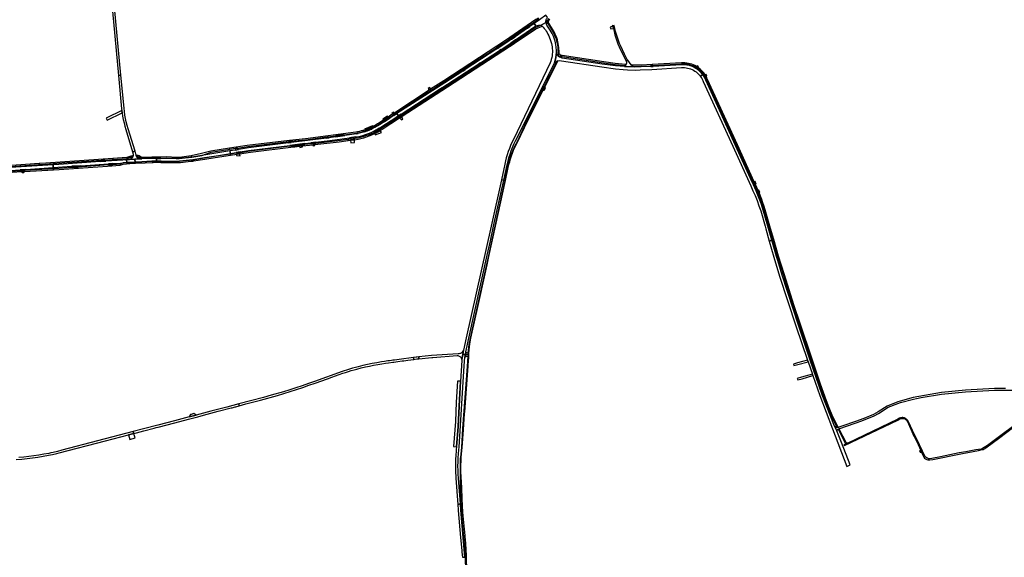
# Model space of a CAD drawing. Header units: metres. Extents: x 127325 to 135234, y 401140 to 409815.
# Tile 123 of 125: x 132266 to 134210, y 407345 to 408408. Entities that reach past the tile are written whole.
import ezdxf

# ---------------------------------------------------------------- set-up
doc = ezdxf.new("R2010")
doc.units = ezdxf.units.M
doc.layers.add('wegvakonderdelen', color=7, linetype='Continuous')

msp = doc.modelspace()

# ---------------------------------------------------------------- linework, layer by layer
at = {"layer": 'wegvakonderdelen'}
for points in [[(132447.6, 408498), (132435.5, 408630.6), (132435.4, 408630.9), (132435.4, 408631.2), (132435.4, 408631.5), (132435.3, 408631.7), (132435.3, 408632), (132434.6, 408640.2), (132429.6, 408640.4), (132430.5, 408630.6), (132461.4, 408298), (132466.1, 408298.5), (132453.6, 408432.7), (132447.6, 408498)], [(133206.7, 408352), (133209.9, 408354.1), (133226.5, 408364.9), (133236, 408371.5), (133243.5, 408376.6), (133268.3, 408393.8), (133271.7, 408396.2), (133286.7, 408406.6), (133291, 408409.6), (133289.8, 408411.3), (133285.5, 408408.3), (133225.3, 408366.7), (133103.4, 408287.3), (133077.6, 408270.5), (133074.7, 408268.5), (133008.6, 408225.4), (133009.8, 408223.7), (133104.2, 408285.4), (133140.3, 408308.9), (133143.3, 408310.8), (133206.7, 408352)], [(133308.6, 408412.4), (133305.3, 408417.1), (133292.3, 408407.9), (133289.6, 408406), (133282.1, 408400.8), (133285.4, 408396.1), (133290.5, 408397.5), (133296.1, 408397.1), (133305.1, 408402.7), (133305, 408404.2), (133305.1, 408405.7), (133305.4, 408407.2), (133305.9, 408408.7), (133306.6, 408410), (133307.5, 408411.3), (133308.6, 408412.4)], [(133310.9, 408406.6), (133306.9, 408401.5), (133307.4, 408401.5), (133307.8, 408401.4), (133308.2, 408401.3), (133308.6, 408401), (133308.9, 408400.7), (133316.3, 408388.7), (133318.5, 408385.2), (133320.5, 408381.5), (133322.2, 408377.8), (133323.8, 408373.9), (133325.2, 408370), (133326.3, 408366), (133327.3, 408361.9), (133328, 408357.8), (133328.5, 408353.7), (133328.7, 408348.7), (133329.4, 408341.2), (133330.4, 408337.4), (133330.2, 408336.2), (133332.3, 408334.4), (133333.2, 408335.3), (133334.4, 408338.1), (133333.4, 408338.8), (133332.6, 408339.7), (133332, 408340.7), (133331.5, 408341.8), (133331.2, 408342.9), (133331.1, 408344.1), (133330.5, 408352.9), (133330.2, 408356.8), (133329.6, 408360.7), (133328.8, 408364.5), (133327.8, 408368.3), (133326.7, 408372), (133325.3, 408375.6), (133323.8, 408379.2), (133322.1, 408382.7), (133320.2, 408386.1), (133318.1, 408389.4), (133311.1, 408400.9), (133310.5, 408401.8), (133310.2, 408402.7), (133310, 408403.7), (133310.1, 408404.8), (133310.4, 408405.7), (133310.9, 408406.6)], [(133285.4, 408396.1), (133282.1, 408400.8), (133273.2, 408394.6), (133268.8, 408391.5), (133244.4, 408374.5), (133237.1, 408369.5), (133228, 408363.1), (133212, 408352.7), (133208.1, 408350.2), (133145.6, 408309.6), (133141, 408306.6), (133105.4, 408283.4), (133010.7, 408222.4), (133013.9, 408218), (133019.1, 408221.4), (133095.1, 408270.5), (133099.5, 408273.3), (133173, 408320.9), (133175.9, 408322.8), (133213.5, 408347.2), (133216.9, 408349.4), (133231, 408358.5), (133235.9, 408361.9), (133245.1, 408368.3), (133285.4, 408396.1)], [(133238.9, 408358.4), (133243.5, 408361.7), (133285.1, 408390.2), (133297.6, 408395.4), (133296.1, 408397.1), (133284.1, 408392.1), (133246.3, 408366.1), (133238.1, 408360.4), (133232.4, 408356.5), (133218.3, 408347.4), (133214.8, 408345.1), (133177, 408320.6), (133174.8, 408319.1), (133100.8, 408271.1), (133097.4, 408268.9), (133020.3, 408218.9), (133014.5, 408215.2), (133016.3, 408213.8), (133016.8, 408214.1), (133020.5, 408216.5), (133021.4, 408217.1), (133111, 408275.2), (133233.5, 408354.8), (133238.9, 408358.4)], [(133306.1, 408400), (133305.1, 408402.7), (133296.1, 408397.1), (133297.6, 408395.4), (133299.9, 408393.1), (133302.1, 408390.7), (133304.1, 408388.1), (133305.9, 408385.4), (133307.5, 408382.6), (133308.9, 408379.7), (133310.7, 408376.1), (133312.3, 408372.5), (133313.8, 408368.8), (133315, 408365), (133316.1, 408361.2), (133316.9, 408357.8), (133317.5, 408354.3), (133317.9, 408350.8), (133318.1, 408347.2), (133318, 408343.7), (133317.8, 408340.2), (133317.4, 408336.7), (133316.7, 408333.2), (133315.9, 408329.7), (133314.8, 408326.4), (133313.6, 408323.1), (133240.9, 408171), (133238.1, 408165.2), (133235.4, 408159.4), (133233, 408153.4), (133230.8, 408147.4), (133228.8, 408141.2), (133227, 408135.1), (133225.4, 408128.8), (133224.1, 408122.5), (133217.2, 408091.7), (133222, 408090.7), (133228.8, 408121.5), (133230.4, 408128.5), (133232.3, 408135.3), (133234.4, 408142.1), (133236.7, 408148.8), (133239.3, 408155.4), (133242.1, 408162), (133245.1, 408168.4), (133296.2, 408270.6), (133299.3, 408276.7), (133306.2, 408290.5), (133310.3, 408298.8), (133322.1, 408322.4), (133325.1, 408333.4), (133325.9, 408344.2), (133325.9, 408344.7), (133325.9, 408345.2), (133325.9, 408345.7), (133326, 408346.1), (133326, 408346.6), (133325.6, 408354.2), (133325.1, 408358.1), (133324.3, 408362), (133323.4, 408365.8), (133322.2, 408369.6), (133320.9, 408373.3), (133319.3, 408376.9), (133317.6, 408380.5), (133315.7, 408383.9), (133313.6, 408387.3), (133307.2, 408397), (133306.2, 408398.9), (133306.1, 408400)], [(133273.2, 408394.6), (133272.7, 408395), (133272.4, 408395.3), (133271.7, 408396.2), (133268.3, 408393.8), (133268.7, 408392.8), (133268.8, 408391.5), (133273.2, 408394.6)], [(133437.5, 408396), (133437.2, 408397.5), (133436.5, 408396.2), (133435.2, 408394.4), (133434.2, 408393.7), (133432.3, 408393.5), (133433.1, 408390.2), (133438.5, 408390.8), (133437.5, 408396)], [(133440.3, 408396.5), (133437.5, 408396), (133438.5, 408390.8), (133439.9, 408384.6), (133441.5, 408378.4), (133443.3, 408372.3), (133445.3, 408366.3), (133447.5, 408360.3), (133450, 408354.4), (133463.5, 408326.2), (133466.5, 408327.8), (133460.1, 408340.1), (133452.9, 408355.7), (133450.5, 408361.3), (133448.3, 408367), (133446.3, 408372.8), (133444.5, 408378.6), (133442.9, 408384.5), (133441.5, 408390.5), (133440.3, 408396.5)], [(133246.3, 408366.1), (133245.1, 408368.3), (133235.9, 408361.9), (133238.1, 408360.4), (133246.3, 408366.1)], [(133244.4, 408374.5), (133243.8, 408375.1), (133243.6, 408375.7), (133243.5, 408376.6), (133236, 408371.5), (133236.5, 408370.9), (133236.9, 408370), (133237.1, 408369.5), (133244.4, 408374.5)], [(133209.9, 408354.1), (133206.7, 408352), (133207.4, 408351.3), (133207.8, 408350.6), (133208.1, 408350.2), (133212, 408352.7), (133210.4, 408353.7), (133209.9, 408354.1)], [(133216.9, 408349.4), (133213.5, 408347.2), (133214, 408346.8), (133214.3, 408346.4), (133214.7, 408345.6), (133214.8, 408345.1), (133218.3, 408347.4), (133217.9, 408347.6), (133217.4, 408348), (133217.2, 408348.4), (133216.9, 408349.4)], [(133610.4, 408296), (133614.6, 408299.8), (133612.4, 408302.5), (133610, 408305), (133607.5, 408307.4), (133604.8, 408309.5), (133601.9, 408311.5), (133600.5, 408312.3), (133599.1, 408313.2), (133596.1, 408314.7), (133593, 408316), (133589.8, 408317), (133586.5, 408317.9), (133583.2, 408318.5), (133579.8, 408318.9), (133576.4, 408319), (133573, 408318.9), (133517, 408315.5), (133512.2, 408315.3), (133493.3, 408314.6), (133480.9, 408314.7), (133460.7, 408315.3), (133442.6, 408316.8), (133416.5, 408320.3), (133337.4, 408332.3), (133334.6, 408333.2), (133332.3, 408334.4), (133330.2, 408336.2), (133328.7, 408337.8), (133327.8, 408338.9), (133327.1, 408340.1), (133326.5, 408341.4), (133326.1, 408342.8), (133325.9, 408344.2), (133325.1, 408333.4), (133322.1, 408322.4), (133324.1, 408324.3), (133326.9, 408326), (133328.9, 408326.7), (133331.7, 408327.4), (133336.1, 408327), (133415.9, 408314.7), (133442.4, 408311.1), (133457.9, 408309.7), (133466.4, 408309.2), (133482.2, 408308.6), (133491.4, 408308.8), (133514.1, 408309.9), (133572.9, 408313.7), (133576, 408313.7), (133579, 408313.5), (133582.1, 408313.1), (133585.1, 408312.5), (133588.1, 408311.7), (133591, 408310.7), (133593.8, 408309.5), (133596.6, 408308.1), (133599.2, 408306.5), (133601.7, 408304.7), (133604.1, 408302.8), (133606.3, 408300.7), (133608.4, 408298.4), (133610.4, 408296)], [(133334.4, 408338.1), (133333.2, 408335.3), (133334.8, 408335.5), (133337, 408335.1), (133419.2, 408322.7), (133442, 408319.5), (133462, 408317.5), (133463.9, 408320.1), (133463.6, 408319.9), (133463.3, 408319.7), (133462.9, 408319.6), (133462.5, 408319.5), (133462.1, 408319.5), (133442.2, 408321.4), (133419.6, 408324.6), (133337.2, 408337.1), (133336.6, 408337.2), (133336, 408337.4), (133335.4, 408337.6), (133334.9, 408337.8), (133334.4, 408338.1)], [(133473.7, 408319.1), (133467.2, 408328.2), (133466.5, 408327.8), (133463.5, 408326.2), (133464.4, 408323.9), (133464.5, 408321.9), (133463.9, 408320.1), (133462, 408317.5), (133462.2, 408316.7), (133461.8, 408315.7), (133460.7, 408315.3), (133480.9, 408314.7), (133478.5, 408315.6), (133476.7, 408316.7), (133473.7, 408319.1)], [(133145.6, 408309.6), (133144.5, 408310), (133143.8, 408310.4), (133143.3, 408310.8), (133140.3, 408308.9), (133140.8, 408308), (133141, 408307), (133141, 408306.6), (133145.6, 408309.6)], [(133177, 408320.6), (133176.3, 408321.3), (133176, 408321.9), (133175.9, 408322.8), (133173, 408320.9), (133173.9, 408320.4), (133174.6, 408319.7), (133174.8, 408319.1), (133177, 408320.6)], [(133299.9, 408268.9), (133302.9, 408274.9), (133328.9, 408326.7), (133326.9, 408326), (133312, 408296.3), (133309.2, 408290.8), (133301.2, 408274.9), (133298.7, 408269.9), (133262.7, 408198.3), (133247.5, 408165.6), (133244.5, 408159.8), (133241.7, 408153.9), (133239.1, 408147.9), (133236.7, 408141.9), (133234.6, 408135.7), (133232.7, 408129.4), (133231, 408123.1), (133229.6, 408116.8), (133223.8, 408090.3), (133225.3, 408090), (133230.9, 408115.8), (133232.2, 408121.6), (133233.7, 408127.4), (133235.3, 408133.2), (133237.2, 408138.9), (133239.3, 408144.5), (133241.5, 408150), (133243.9, 408155.5), (133246.6, 408160.9), (133249.3, 408166.2), (133262.8, 408195.3), (133299.9, 408268.9)], [(133600.7, 408314.5), (133602.1, 408313.7), (133603.5, 408312.9), (133606.3, 408310.9), (133609, 408308.7), (133611.6, 408306.4), (133613.9, 408303.8), (133616.1, 408301.1), (133617.4, 408302.3), (133615.3, 408304.9), (133613.1, 408307.3), (133610.7, 408309.6), (133608.1, 408311.8), (133605.4, 408313.7), (133604, 408314.7), (133602.6, 408315.5), (133599.6, 408317.2), (133596.5, 408318.7), (133593.2, 408319.9), (133589.9, 408320.9), (133586.6, 408321.8), (133583.2, 408322.3), (133579.7, 408322.7), (133576.3, 408322.8), (133572.8, 408322.7), (133515.1, 408319.3), (133493.5, 408318.5), (133473.7, 408319.1), (133476.7, 408316.7), (133493.3, 408316.5), (133512, 408317.1), (133514.7, 408317.2), (133516.5, 408317.3), (133573.1, 408320.7), (133576.3, 408320.8), (133579.4, 408320.8), (133582.6, 408320.5), (133585.8, 408320), (133588.9, 408319.3), (133592, 408318.4), (133595, 408317.3), (133597.9, 408316), (133600.7, 408314.5)], [(133516.5, 408317.3), (133514.7, 408317.2), (133512, 408317.1), (133512.2, 408315.3), (133517, 408315.5), (133516.5, 408317.3)], [(133603.5, 408312.9), (133602.1, 408313.7), (133600.7, 408314.5), (133599.1, 408313.2), (133600.5, 408312.3), (133601.9, 408311.5), (133603.5, 408312.9)], [(133604.2, 408316.9), (133603.3, 408316), (133602.6, 408315.5), (133604, 408314.7), (133605.4, 408313.7), (133605.8, 408314.5), (133606.7, 408315.2), (133604.2, 408316.9)], [(132466.1, 408298.5), (132461.4, 408298), (132467.5, 408231.9), (132467.8, 408228.7), (132468.4, 408224.1), (132469.4, 408217.4), (132470.7, 408210.8), (132472.2, 408204.2), (132473.9, 408197.7), (132475.9, 408191.2), (132488.9, 408146.7), (132493.9, 408148.1), (132480.5, 408192.5), (132478.5, 408199.2), (132476.7, 408205.9), (132475.2, 408212.6), (132473.9, 408219.5), (132472.9, 408226.3), (132472.2, 408233.2), (132466.1, 408298.5)], [(133312, 408296.3), (133310.9, 408297.3), (133310.6, 408297.8), (133310.4, 408298.3), (133310.3, 408298.8), (133306.2, 408290.5), (133306.9, 408290.8), (133307.7, 408290.9), (133309.2, 408290.8), (133312, 408296.3)], [(133620.9, 408288.3), (133620.4, 408289.6), (133619.8, 408290.9), (133619.2, 408292.2), (133618.6, 408293.5), (133617.9, 408294.7), (133616.9, 408296.3), (133615.9, 408297.9), (133614.6, 408299.8), (133610.4, 408296), (133611.7, 408294.1), (133612.9, 408292.2), (133614, 408290.2), (133615, 408288.2), (133616, 408286.1), (133674.1, 408158.1), (133709.6, 408079.8), (133714, 408070.1), (133718.1, 408060.3), (133722.1, 408050.4), (133725.8, 408040.4), (133729.4, 408030.3), (133738.2, 408000), (133739.6, 407994.8), (133746.3, 407970.6), (133751.5, 407972.2), (133743.6, 408000), (133734.4, 408031.6), (133732.3, 408038.3), (133730, 408044.9), (133727.6, 408051.6), (133725.1, 408058.1), (133722.4, 408064.7), (133720.3, 408069.7), (133717.6, 408075.7), (133714.8, 408081.7), (133712.6, 408086.6), (133679.5, 408159.7), (133641.2, 408243.7), (133620.9, 408288.3)], [(133617.8, 408298.7), (133615.9, 408297.9), (133616.9, 408296.3), (133617.9, 408294.7), (133619.6, 408295.8), (133618.7, 408297.3), (133617.8, 408298.7)], [(133621.4, 408296.3), (133620.6, 408297.6), (133619.8, 408298.9), (133619.3, 408299.6), (133618.9, 408300.3), (133618.4, 408301), (133617.9, 408301.7), (133617.4, 408302.3), (133616.1, 408301.1), (133617.8, 408298.7), (133618.7, 408297.3), (133619.6, 408295.8), (133620.3, 408294.5), (133621, 408293.2), (133621.6, 408291.9), (133622.2, 408290.5), (133622.7, 408289.2), (133681.8, 408160.3), (133714.6, 408087.1), (133716.8, 408082.2), (133719.6, 408076.2), (133722.1, 408070.4), (133724.2, 408065.5), (133726.9, 408058.8), (133729.4, 408052), (133731.8, 408045.2), (133734.1, 408038.3), (133736.3, 408031.4), (133745.3, 408000), (133753.3, 407972.8), (133755.1, 407973.4), (133747.4, 408000), (133738.1, 408032), (133736, 408038.9), (133733.7, 408045.9), (133731.3, 408052.7), (133728.7, 408059.5), (133726, 408066.3), (133724.2, 408070.6), (133721.6, 408076.5), (133718.9, 408082.4), (133716.6, 408087.6), (133683.6, 408161), (133646.8, 408241.4), (133624.4, 408289.7), (133623.9, 408291.1), (133623.3, 408292.4), (133622.7, 408293.7), (133622, 408295), (133621.4, 408296.3)], [(133621.5, 408299.6), (133619.8, 408298.9), (133620.6, 408297.6), (133621.4, 408296.3), (133622.9, 408296.6), (133621.5, 408299.6)], [(133076.4, 408272.6), (133075.7, 408273.8), (133072.5, 408272), (133074.7, 408268.5), (133077.6, 408270.5), (133076.4, 408272.6)], [(133100.8, 408271.1), (133100.1, 408271.8), (133099.7, 408272.4), (133099.5, 408273.3), (133095.1, 408270.5), (133095.9, 408270.3), (133096.7, 408269.9), (133097.4, 408268.9), (133100.8, 408271.1)], [(133301.2, 408274.9), (133300.2, 408275.4), (133299.7, 408275.8), (133299.4, 408276.1), (133299.3, 408276.7), (133296.2, 408270.6), (133296.9, 408270.6), (133297.3, 408270.5), (133298.7, 408269.9), (133301.2, 408274.9)], [(133304.6, 408272.6), (133304, 408273.1), (133302.9, 408274.9), (133299.9, 408268.9), (133301.5, 408268.7), (133304.6, 408272.6)], [(132468.4, 408224.1), (132467.8, 408228.7), (132436.7, 408213.5), (132438.9, 408209.2), (132468.4, 408224.1)], [(132872.7, 408176.2), (132875.2, 408176.5), (132889.7, 408178.4), (132906.5, 408180.6), (132931, 408183.8), (132932, 408184), (132934.4, 408184.5), (132937.1, 408185.2), (132939.8, 408185.8), (132942.5, 408186.6), (132945.2, 408187.4), (132947.8, 408188.2), (132950.2, 408189), (132952.6, 408189.9), (132954.9, 408190.8), (132957.3, 408191.8), (132959.6, 408192.8), (132963, 408194.4), (132966.4, 408196.1), (132969.7, 408197.9), (132973, 408199.8), (132976.2, 408201.8), (132985, 408207.5), (132996.1, 408214.8), (133004.3, 408220.1), (133006.6, 408221.6), (133009.8, 408223.7), (133008.6, 408225.4), (133005.8, 408223.5), (133001.9, 408221), (132993.8, 408215.7), (132984.4, 408209.6), (132975.2, 408203.5), (132973, 408202.2), (132970.9, 408200.8), (132968.7, 408199.6), (132966.4, 408198.4), (132964.2, 408197.2), (132960.9, 408195.6), (132957.6, 408194.1), (132954.2, 408192.7), (132950.8, 408191.4), (132947.4, 408190.2), (132943.9, 408189.2), (132940.5, 408188.2), (132937, 408187.3), (132933.5, 408186.6), (132930, 408185.9), (132830.5, 408172.4), (132799.1, 408169.6), (132715.6, 408159.6), (132680.6, 408154), (132680.9, 408152), (132692.5, 408153.8), (132696.2, 408154.4), (132716.4, 408157.6), (132797.7, 408167.5), (132799.6, 408167.7), (132801.2, 408167.8), (132831, 408170.4), (132872.7, 408176.2)], [(132917.3, 408174.6), (132930.1, 408176.4), (132932.7, 408176.7), (132938.3, 408177.9), (132943.9, 408179.4), (132949.3, 408181.1), (132954.7, 408183), (132960, 408185.2), (132965.2, 408187.6), (132967.5, 408188.7), (132969.7, 408189.9), (132971.9, 408191.1), (132974.1, 408192.4), (132976.2, 408193.7), (132979.4, 408195.7), (133010.9, 408216), (133013.9, 408218), (133010.7, 408222.4), (133008.7, 408221.1), (133005, 408218.7), (132997.4, 408213.8), (132985.8, 408206.4), (132976.4, 408200.3), (132973.5, 408198.5), (132970.5, 408196.7), (132967.5, 408195.1), (132964.4, 408193.5), (132961.3, 408192), (132958.6, 408190.8), (132955.9, 408189.6), (132953.2, 408188.5), (132950.5, 408187.5), (132947.7, 408186.6), (132945.1, 408185.7), (132942.5, 408184.9), (132939.9, 408184.2), (132937.3, 408183.5), (132934.6, 408182.9), (132932, 408182.4), (132931.1, 408182.2), (132908.1, 408178.9), (132890, 408176.3), (132877, 408174.5), (132872, 408173.9), (132802, 408165.5), (132797.2, 408164.8), (132717.7, 408154.9), (132698.2, 408151.7), (132691.4, 408150.5), (132681.4, 408148.9), (132682.2, 408143.7), (132693.4, 408145.5), (132701.3, 408146.8), (132718, 408149.6), (132799.4, 408159.7), (132829.2, 408163.3), (132841.3, 408164.8), (132850.8, 408166), (132878.6, 408169.3), (132917.3, 408174.6)], [(132967.1, 408183.1), (132969.3, 408184.3), (132971.6, 408185.4), (132973.8, 408186.6), (132976, 408187.9), (132978.1, 408189.1), (132980.2, 408190.4), (132982.2, 408191.7), (133016.3, 408213.8), (133014.5, 408215.2), (132980.9, 408193.4), (132977, 408191), (132976.1, 408190.4), (132971.1, 408187.6), (132968.9, 408186.4), (132964.1, 408184.1), (132959.2, 408181.9), (132954.2, 408180), (132949.2, 408178.2), (132944.1, 408176.6), (132939, 408175.2), (132933.8, 408174), (132928, 408173.2), (132920.2, 408172.1), (132914.5, 408171.3), (132914.9, 408169.2), (132919.5, 408169.8), (132927.1, 408170.9), (132934.2, 408171.9), (132939.9, 408173.2), (132945.5, 408174.7), (132951, 408176.5), (132956.4, 408178.5), (132961.8, 408180.7), (132967.1, 408183.1)], [(132993.8, 408215.7), (132992.3, 408217.2), (132983.2, 408211.2), (132984.4, 408209.6), (132993.8, 408215.7)], [(132997.4, 408213.8), (132996.9, 408213.8), (132996.5, 408214), (132996.3, 408214.3), (132996.1, 408214.8), (132985, 408207.5), (132985.6, 408207.2), (132985.7, 408207), (132985.8, 408206.4), (132997.4, 408213.8)], [(133005.8, 408223.5), (133005.2, 408223.9), (133004, 408225.2), (133001.2, 408222.7), (133001.7, 408221.7), (133001.9, 408221), (133005.8, 408223.5)], [(133008.7, 408221.1), (133006.6, 408221.6), (133004.3, 408220.1), (133004.7, 408219.9), (133004.9, 408219.5), (133005, 408218.7), (133008.7, 408221.1)], [(133020.3, 408218.9), (133019.7, 408219.7), (133019.4, 408220.2), (133019.1, 408221.4), (133013.9, 408218), (133010.9, 408216), (133012.6, 408215.9), (133013.3, 408215.7), (133014.5, 408215.2), (133020.3, 408218.9)], [(133020.5, 408216.5), (133016.8, 408214.1), (133016.3, 408213.8), (133017.7, 408213), (133019.9, 408210.4), (133022.7, 408212.4), (133020.8, 408215.1), (133020.5, 408216.5)], [(132964.2, 408197.2), (132962.7, 408198.2), (132947.3, 408192), (132947.4, 408190.2), (132950.8, 408191.4), (132954.2, 408192.7), (132957.6, 408194.1), (132960.9, 408195.6), (132964.2, 408197.2)], [(132961.3, 408192), (132960.1, 408192.3), (132959.6, 408192.8), (132957.3, 408191.8), (132954.9, 408190.8), (132952.6, 408189.9), (132950.2, 408189), (132947.8, 408188.2), (132947.7, 408186.6), (132950.5, 408187.5), (132953.2, 408188.5), (132955.9, 408189.6), (132958.6, 408190.8), (132961.3, 408192)], [(132977, 408191), (132976.6, 408191.3), (132976.4, 408191.8), (132976.2, 408192.8), (132976.2, 408193.7), (132974.1, 408192.4), (132971.9, 408191.1), (132969.7, 408189.9), (132967.5, 408188.7), (132965.2, 408187.6), (132967, 408187.3), (132968.3, 408186.8), (132968.9, 408186.4), (132971.1, 408187.6), (132976.1, 408190.4), (132977, 408191)], [(132875.2, 408176.5), (132872.7, 408176.2), (132872.8, 408175.7), (132872.5, 408174.6), (132872, 408173.9), (132877, 408174.5), (132876.1, 408175.1), (132875.6, 408175.8), (132875.2, 408176.5)], [(132908.1, 408178.9), (132907.2, 408179.6), (132906.5, 408180.6), (132889.7, 408178.4), (132890, 408177.8), (132890.1, 408177.2), (132890, 408176.3), (132908.1, 408178.9)], [(132930.1, 408176.4), (132917.3, 408174.6), (132918.8, 408173.6), (132919.9, 408172.6), (132920.2, 408172.1), (132928, 408173.2), (132928.4, 408174.4), (132928.8, 408175), (132930.1, 408176.4)], [(132934.4, 408184.5), (132932, 408184), (132932.2, 408183.5), (132932.2, 408182.8), (132932, 408182.4), (132934.6, 408182.9), (132934.4, 408183.4), (132934.3, 408183.7), (132934.4, 408184.5)], [(132978.1, 408189.1), (132976, 408187.9), (132973.8, 408186.6), (132971.6, 408185.4), (132969.3, 408184.3), (132967.1, 408183.1), (132968.3, 408180.7), (132980.5, 408184.9), (132978.1, 408189.1)], [(132680.9, 408152), (132680.6, 408154), (132643.3, 408147.9), (132625.4, 408143.6), (132605, 408138.7), (132605.4, 408136.4), (132605.9, 408136.4), (132625.8, 408139.7), (132643.9, 408146.1), (132680.9, 408152)], [(132809.2, 408156.8), (132808.8, 408158.9), (132799.6, 408157.8), (132720.6, 408147.9), (132702, 408145.2), (132693.5, 408144), (132682.4, 408142.5), (132682.7, 408140.2), (132694.9, 408142), (132700.2, 408142.8), (132721.7, 408145.9), (132806.7, 408156.5), (132809.2, 408156.8)], [(132696.2, 408154.4), (132692.5, 408153.8), (132691.4, 408150.5), (132698.2, 408151.7), (132696.2, 408154.4)], [(132801.2, 408167.8), (132799.6, 408167.7), (132797.7, 408167.5), (132797.7, 408166.8), (132797.4, 408165.6), (132797.2, 408164.8), (132802, 408165.5), (132801.7, 408166.1), (132801.2, 408166.8), (132801.2, 408167.8)], [(132829.2, 408163.3), (132799.4, 408159.7), (132799.6, 408159), (132799.6, 408158.4), (132799.6, 408157.8), (132808.8, 408158.9), (132829.4, 408161.1), (132829.2, 408161.7), (132829, 408162.6), (132829.2, 408163.3)], [(132845.3, 408160.8), (132848.9, 408161.2), (132897.2, 408166.7), (132914.9, 408169.2), (132914.5, 408171.3), (132899.4, 408169.1), (132850.6, 408163.5), (132842.8, 408162.6), (132829.4, 408161.1), (132808.8, 408158.9), (132809.2, 408156.8), (132818.6, 408157.8), (132824.3, 408158.5), (132845.3, 408160.8)], [(132824.3, 408158.5), (132818.6, 408157.8), (132819.1, 408155.7), (132824.6, 408156.6), (132824.3, 408158.5)], [(132850.8, 408166), (132841.3, 408164.8), (132842.2, 408163.7), (132842.5, 408163.3), (132842.8, 408162.6), (132850.6, 408163.5), (132850.4, 408164), (132850.4, 408164.7), (132850.5, 408165.2), (132850.8, 408166)], [(132848.9, 408161.2), (132845.3, 408160.8), (132845.4, 408158.6), (132849.1, 408159.1), (132848.9, 408161.2)], [(132927.1, 408170.9), (132919.5, 408169.8), (132919.7, 408164.8), (132927.4, 408165.3), (132927.1, 408170.9)], [(132427.8, 408130.1), (132434.1, 408130.5), (132450.3, 408131.6), (132450.2, 408133.7), (132449.8, 408133.5), (132317.7, 408124.4), (132304.5, 408123.5), (132304.6, 408121.7), (132317.7, 408122.6), (132339.4, 408124.2), (132427.8, 408130.1)], [(132489.5, 408137.2), (132490, 408139.4), (132488.6, 408139.3), (132485.4, 408138.6), (132477.5, 408135.9), (132450.2, 408133.7), (132450.3, 408131.6), (132477.9, 408133.8), (132485.5, 408136.4), (132487.5, 408136.9), (132489.5, 408137.2)], [(132489.5, 408137.2), (132487.5, 408136.9), (132485.5, 408136.4), (132477.9, 408133.8), (132478.1, 408131.2), (132481.2, 408131.5), (132481.4, 408131.5), (132482.9, 408131.7), (132484.3, 408132.1), (132485.6, 408132.8), (132486.9, 408133.7), (132487.9, 408134.7), (132488.8, 408135.9), (132489.5, 408137.2)], [(132496, 408140.7), (132495.5, 408142.1), (132495.2, 408143.2), (132493.9, 408148.1), (132488.9, 408146.7), (132490, 408142.5), (132490.1, 408141.9), (132490.2, 408141.3), (132490.2, 408140.6), (132490.2, 408140), (132490, 408139.4), (132489.5, 408137.2), (132488.8, 408135.9), (132487.9, 408134.7), (132486.9, 408133.7), (132485.6, 408132.8), (132484.3, 408132.1), (132482.9, 408131.7), (132481.4, 408131.5), (132493.8, 408132.2), (132504.8, 408132.9), (132503.5, 408133), (132502.1, 408133.3), (132500.8, 408133.8), (132499.7, 408134.6), (132498.6, 408135.4), (132497.7, 408136.5), (132497, 408137.6), (132496.3, 408139.7), (132496, 408140.7)], [(132536.4, 408134), (132535.7, 408134), (132535.6, 408134.3), (132530.7, 408134.3), (132507.3, 408133.4), (132507.2, 408133.2), (132507.2, 408133.1), (132507.1, 408133.1), (132507, 408133), (132506.8, 408133), (132504.8, 408132.9), (132493.8, 408132.2), (132494.1, 408126.5), (132507.4, 408127.3), (132527, 408128.1), (132535.6, 408128.3), (132535.6, 408128.6), (132536.6, 408128.6), (132536.4, 408134)], [(132604, 408128.1), (132608.7, 408128.6), (132609.4, 408128.8), (132631.5, 408132.7), (132652.2, 408135.7), (132682.7, 408140.2), (132682.4, 408142.5), (132631.1, 408135.2), (132608, 408130.8), (132581.5, 408128.1), (132557.7, 408127.7), (132552.2, 408127.7), (132545.8, 408128.2), (132535.6, 408128.3), (132527, 408128.1), (132507.4, 408127.3), (132494.1, 408126.5), (132494.3, 408124.5), (132495.1, 408124.5), (132513.9, 408125.4), (132528, 408126), (132529.8, 408126.1), (132535.8, 408126.2), (132544.9, 408126.1), (132547.4, 408126), (132552.8, 408125.5), (132557.7, 408125.6), (132579.6, 408125.7), (132581.6, 408125.7), (132583.5, 408126), (132604, 408128.1)], [(132605.4, 408136.4), (132605, 408138.7), (132581.4, 408135.8), (132575.6, 408135.9), (132556.9, 408137.1), (132544.8, 408136.3), (132535.5, 408136.5), (132527, 408136.3), (132508.7, 408135.5), (132506.2, 408136.6), (132501.9, 408138.8), (132500.2, 408139.4), (132497.9, 408139.8), (132496.3, 408139.7), (132497, 408137.6), (132498.1, 408137.6), (132499.3, 408137.4), (132500.4, 408137.1), (132501.5, 408136.6), (132502.6, 408136.1), (132504.5, 408135), (132507.1, 408133.9), (132507.2, 408133.8), (132507.3, 408133.7), (132507.3, 408133.6), (132507.3, 408133.5), (132507.3, 408133.4), (132530.7, 408134.3), (132535.6, 408134.3), (132535.7, 408134), (132536.4, 408134), (132538.7, 408134), (132544.7, 408133.9), (132544.6, 408134.2), (132556.8, 408135), (132575.4, 408133.7), (132575.5, 408133.5), (132581.1, 408133.5), (132605.4, 408136.4)], [(132497, 408137.6), (132497.7, 408136.5), (132498.6, 408135.4), (132499.7, 408134.6), (132500.8, 408133.8), (132502.1, 408133.3), (132503.5, 408133), (132504.8, 408132.9), (132506.8, 408133), (132507, 408133), (132507.1, 408133.1), (132507.2, 408133.1), (132507.2, 408133.2), (132507.3, 408133.4), (132507.3, 408133.5), (132507.3, 408133.6), (132507.3, 408133.7), (132507.2, 408133.8), (132507.1, 408133.9), (132504.5, 408135), (132502.6, 408136.1), (132501.5, 408136.6), (132500.4, 408137.1), (132499.3, 408137.4), (132498.1, 408137.6), (132497, 408137.6)], [(132631.1, 408135.2), (132682.2, 408143.7), (132681.4, 408148.9), (132625.8, 408139.7), (132605.9, 408136.4), (132605.4, 408136.4), (132581.1, 408133.5), (132575.5, 408133.5), (132570.4, 408133.4), (132564.5, 408133.5), (132557.4, 408133.7), (132544.7, 408133.9), (132538.7, 408134), (132536.4, 408134), (132536.6, 408128.6), (132538.7, 408128.6), (132544.6, 408128.6), (132552.1, 408128.3), (132552.2, 408127.7), (132557.7, 408127.7), (132581.5, 408128.1), (132608, 408130.8), (132631.1, 408135.2)], [(132701.3, 408146.8), (132693.4, 408145.5), (132693.5, 408144), (132702, 408145.2), (132701.3, 408146.8)], [(132700.2, 408142.8), (132694.9, 408142), (132694.3, 408139.7), (132701.7, 408139.2), (132700.2, 408142.8)], [(132304.6, 408121.7), (132304.5, 408123.5), (132241.2, 408119.1), (132224.2, 408118.5), (132207.9, 408118), (132205, 408118), (132203.5, 408118), (132191.5, 408117.9), (132190.2, 408117.9), (132187.7, 408117.9), (132187.2, 408116.1), (132189.6, 408116.1), (132190.9, 408116.1), (132202.9, 408116.1), (132204.4, 408116.1), (132207.9, 408116.1), (132232.5, 408116.8), (132233.3, 408114.9), (132237.3, 408115.1), (132238.1, 408117.1), (132304.6, 408121.7)], [(132477.1, 408131.1), (132475.8, 408131), (132469.7, 408130.6), (132436.4, 408128.3), (132425.1, 408127.6), (132343.2, 408122), (132332.1, 408121.3), (132332.5, 408115.9), (132369.2, 408118.4), (132386.7, 408119.5), (132441.6, 408123.2), (132449.9, 408123.8), (132465.1, 408124.8), (132470.6, 408125.3), (132476.3, 408125.7), (132477.5, 408125.8), (132477.1, 408131.1)], [(132439.7, 408118.7), (132464.8, 408120.3), (132470.4, 408122.8), (132483.4, 408123.8), (132494.3, 408124.5), (132494.1, 408126.5), (132486.7, 408126.1), (132478.6, 408125.5), (132478.5, 408125.8), (132477.5, 408125.8), (132476.3, 408125.7), (132470.6, 408125.3), (132464.4, 408122.5), (132450.1, 408121.5), (132441.8, 408121), (132381.7, 408116.8), (132371, 408116.1), (132343.7, 408114.2), (132332.7, 408113.5), (132332.9, 408111.4), (132343.9, 408112.1), (132439.7, 408118.7)], [(132386.7, 408119.5), (132369.2, 408118.4), (132370.6, 408117.7), (132371.1, 408117.1), (132371.2, 408116.7), (132371, 408116.1), (132381.7, 408116.8), (132381.9, 408117.5), (132382.3, 408117.7), (132386.7, 408119.5)], [(132434.1, 408130.5), (132427.8, 408130.1), (132425.1, 408127.6), (132436.4, 408128.3), (132434.1, 408130.5)], [(132449.9, 408123.8), (132441.6, 408123.2), (132441.8, 408121), (132450.1, 408121.5), (132449.9, 408123.8)], [(132493.8, 408132.2), (132481.4, 408131.5), (132481.2, 408131.5), (132478.1, 408131.2), (132477.1, 408131.1), (132477.5, 408125.8), (132478.5, 408125.8), (132478.6, 408125.5), (132486.7, 408126.1), (132494.1, 408126.5), (132493.8, 408132.2)], [(132275.7, 408108), (132332.9, 408111.4), (132332.7, 408113.5), (132275.4, 408109.9), (132269, 408109.5), (132234.9, 408107.4), (132224.3, 408106.8), (132201.4, 408106.7), (132199.9, 408106.7), (132187.9, 408106.7), (132186.6, 408106.7), (132184.3, 408106.7), (132183.8, 408104.9), (132186, 408104.9), (132187.3, 408104.9), (132199.4, 408104.9), (132200.8, 408104.9), (132223.9, 408105), (132233.6, 408105.5), (132269.7, 408107.7), (132275.7, 408108)], [(132278, 408112.2), (132267.1, 408111.4), (132269, 408109.5), (132275.4, 408109.9), (132278, 408112.2)], [(132275.7, 408108), (132269.7, 408107.7), (132270.8, 408105.8), (132274.2, 408106.3), (132275.7, 408108)], [(133222, 408090.7), (133217.2, 408091.7), (133196.9, 408000), (133148, 407779.4), (133142.5, 407754.9), (133140.9, 407746.4), (133146.2, 407746.3), (133147.1, 407751.4), (133152.7, 407778.9), (133189.3, 407942.8), (133195.5, 407971.2), (133201.9, 408000), (133222, 408090.7)], [(133189.1, 407923.7), (133192.7, 407939.7), (133205.7, 408000), (133225.3, 408090), (133223.8, 408090.3), (133204.3, 408000), (133191.8, 407942.2), (133155.5, 407778.7), (133153.1, 407766.2), (133151, 407748.9), (133148.8, 407749.7), (133147.1, 407751.4), (133146.2, 407746.3), (133153.1, 407746.1), (133153, 407749.2), (133154.8, 407767.1), (133157, 407778.4), (133165.4, 407816.5), (133166, 407819.4), (133166.8, 407822.9), (133167.3, 407825.3), (133189.1, 407923.7)], [(133714.6, 408087.1), (133712.6, 408086.6), (133714.8, 408081.7), (133716.8, 408082.2), (133714.6, 408087.1)], [(133718.4, 408088.1), (133716.6, 408087.6), (133718.9, 408082.4), (133720.1, 408082.9), (133718.4, 408088.1)], [(133722.1, 408070.4), (133720.3, 408069.7), (133722.4, 408064.7), (133724.2, 408065.5), (133722.1, 408070.4)], [(133725.8, 408070.9), (133724.2, 408070.6), (133726, 408066.3), (133727.5, 408066.7), (133725.8, 408070.9)], [(133751.5, 407972.2), (133746.3, 407970.6), (133755, 407939), (133766.7, 407901.4), (133798.9, 407802.7), (133821.9, 407734.9), (133823, 407731.8), (133831.3, 407707.6), (133832.3, 407704.6), (133845.8, 407665.1), (133870.8, 407599.3), (133899.3, 407525.2), (133906.2, 407528.1), (133888.8, 407572.6), (133880, 407595.5), (133875.1, 407604.6), (133851, 407666.5), (133827.3, 407735.4), (133804.3, 407804.4), (133772, 407902.8), (133763, 407932.1), (133760.5, 407940.2), (133751.5, 407972.2)], [(133755.1, 407973.4), (133753.3, 407972.8), (133762.7, 407940.6), (133774.2, 407903.4), (133793, 407844), (133805.8, 407805), (133828, 407738.6), (133845.7, 407686.9), (133857, 407654.4), (133862.4, 407639.8), (133868.4, 407625.7), (133879.2, 407603.7), (133878.7, 407602.2), (133883.3, 407602.6), (133882.6, 407602.7), (133881.9, 407603.1), (133881.4, 407603.6), (133881, 407604.2), (133880.9, 407604.9), (133870.3, 407626.6), (133864.3, 407640.6), (133859, 407654.7), (133847.6, 407687.5), (133830, 407739.3), (133807.7, 407805.7), (133794.9, 407844.5), (133776.1, 407904), (133764.7, 407940.7), (133755.1, 407973.4)], [(133054.3, 407741.6), (133054.6, 407737.9), (133079.9, 407740.3), (133081.8, 407740.4), (133130.1, 407744), (133131.5, 407744), (133132.9, 407743.7), (133134.2, 407743.2), (133135.4, 407742.5), (133136.5, 407741.6), (133137.5, 407740.5), (133138.2, 407739.3), (133138.8, 407738), (133139.1, 407736.6), (133140.9, 407746.4), (133142.5, 407754.9), (133141.6, 407754.5), (133141.2, 407753.2), (133140.6, 407751.9), (133139.8, 407750.8), (133138.8, 407749.8), (133137.6, 407749), (133136.4, 407748.4), (133135, 407748), (133133.6, 407747.8), (133132.2, 407747.8), (133079.6, 407744.1), (133054.3, 407741.6)], [(133133.4, 407557.8), (133134.1, 407563.3), (133143.7, 407723.7), (133145.3, 407740.9), (133146.2, 407746.3), (133140.9, 407746.4), (133139.1, 407736.6), (133139.2, 407736.1), (133139.2, 407735.7), (133139.2, 407735.2), (133139.2, 407734.7), (133139.2, 407734.3), (133136.5, 407693.3), (133136.7, 407693), (133134.9, 407657.6), (133132, 407603.7), (133128.9, 407563.7), (133128.3, 407558.4), (133128, 407555.6), (133127.7, 407552.9), (133127.5, 407550.1), (133127.3, 407547.4), (133127.1, 407544.6), (133126.9, 407541.2), (133126.8, 407537.7), (133126.7, 407534.3), (133126.6, 407530.8), (133126.6, 407527.4), (133126.6, 407522.3), (133126.7, 407517.1), (133126.9, 407512), (133127.2, 407506.9), (133127.6, 407501.8), (133131.1, 407450.1), (133136.3, 407450.9), (133132.5, 407502), (133132, 407510), (133131.7, 407517.9), (133131.6, 407525.9), (133131.7, 407533.9), (133132.1, 407541.9), (133132.7, 407549.8), (133133.4, 407557.8)], [(133146.8, 407372.6), (133145.8, 407386.4), (133145.6, 407388.5), (133143, 407413.3), (133141.1, 407434.8), (133139.7, 407460.1), (133138.9, 407483.4), (133137.1, 407515.1), (133137.1, 407516.3), (133137.2, 407521), (133137.3, 407528.1), (133137.6, 407535.2), (133138.1, 407542.4), (133138.6, 407549.5), (133139.4, 407556.6), (133140.1, 407562.4), (133142.3, 407597.7), (133144.6, 407629.8), (133144.9, 407633.1), (133150.9, 407714.8), (133151.5, 407722.8), (133152, 407729.2), (133152.2, 407730.9), (133153.1, 407741.7), (133153.1, 407742.6), (133153.1, 407743.6), (133153.1, 407746.1), (133146.2, 407746.3), (133145.3, 407740.9), (133147.8, 407742.9), (133151.3, 407742.7), (133149.8, 407722.8), (133140.8, 407600.2), (133138.6, 407562.8), (133137.8, 407557.1), (133136.9, 407548.8), (133136.2, 407540.5), (133135.8, 407532.1), (133135.6, 407523.7), (133135.6, 407515.4), (133135.9, 407483.3), (133136.7, 407460), (133138.1, 407434.6), (133140.1, 407413.1), (133142.8, 407386.1), (133145.6, 407349.2), (133145.7, 407345.5), (133148.7, 407345.5), (133148.5, 407349.3), (133146.8, 407372.6)], [(132698.6, 407648.7), (132699.6, 407644.9), (132713, 407648.6), (132741.6, 407656.1), (132775, 407665), (132788, 407669), (132800.4, 407672.9), (132812.7, 407677), (132825, 407681.2), (132837.3, 407685.5), (132849.5, 407689.8), (132873.8, 407698.5), (132882.2, 407701.4), (132904.2, 407709.2), (132909.8, 407711), (132915.3, 407712.8), (132920.9, 407714.4), (132926.5, 407716), (132932.1, 407717.5), (132940.6, 407719.7), (132948.8, 407721.7), (132956.9, 407723.5), (132965.1, 407725.1), (132973.3, 407726.6), (132981.5, 407728), (132988.5, 407729.1), (132994.2, 407729.9), (133003.2, 407731), (133004.9, 407731.2), (133013, 407732.3), (133021.4, 407733.5), (133024.6, 407733.9), (133032.3, 407735), (133044.3, 407736.7), (133043.8, 407740.4), (133015.4, 407736.5), (133006, 407735.2), (133003.1, 407734.8), (133000, 407734.4), (132996.5, 407734), (132993, 407733.5), (132986.8, 407732.6), (132980.7, 407731.7), (132971.4, 407730.1), (132962.2, 407728.3), (132953, 407726.4), (132943.9, 407724.3), (132934.8, 407722.1), (132929.2, 407720.6), (132923.6, 407719.1), (132919.4, 407717.9), (132915.3, 407716.7), (132911.2, 407715.4), (132907, 407714.1), (132902.9, 407712.8), (132848.3, 407693.2), (132836.1, 407688.9), (132823.9, 407684.6), (132811.6, 407680.5), (132799.3, 407676.6), (132787, 407672.7), (132762.7, 407665.6), (132747.5, 407661.6), (132722.1, 407655), (132698.6, 407648.7)], [(133054.3, 407741.6), (133050.4, 407741.3), (133049.9, 407741.2), (133048.7, 407741), (133043.8, 407740.4), (133044.3, 407736.7), (133050.5, 407737.5), (133054.6, 407737.9), (133054.3, 407741.6)], [(133823, 407731.8), (133821.9, 407734.9), (133801.7, 407729.5), (133794, 407727.4), (133794.9, 407724.3), (133802.6, 407726.4), (133823, 407731.8)], [(133832.3, 407704.6), (133831.3, 407707.6), (133810.2, 407701.6), (133801.6, 407699.1), (133802.4, 407696), (133811.1, 407698.5), (133832.3, 407704.6)], [(133136.5, 407693.3), (133130.7, 407693.6), (133128.1, 407651.9), (133126.6, 407613.8), (133123, 407564.5), (133128.9, 407563.7), (133132, 407603.7), (133134.9, 407657.6), (133136.7, 407693), (133136.5, 407693.3)], [(132490.4, 407594.1), (132491.4, 407590.3), (132496.9, 407591.7), (132511, 407595.4), (132532, 407600.8), (132535.8, 407601.9), (132539.5, 407602.9), (132572.2, 407611.4), (132599.3, 407618.6), (132615.2, 407622.7), (132617.6, 407623.4), (132629.4, 407626.5), (132658, 407634), (132683.5, 407640.7), (132685.6, 407641.2), (132691.5, 407642.8), (132692.7, 407643.1), (132699.6, 407644.9), (132698.6, 407648.7), (132674.9, 407642.5), (132643.4, 407634.2), (132614.3, 407626.6), (132600.8, 407623), (132571.6, 407615.4), (132539, 407606.8), (132510.9, 407599.4), (132490.4, 407594.1)], [(132603.1, 407627.5), (132600.8, 407623), (132614.3, 407626.6), (132610.3, 407629.4), (132610.2, 407629.4), (132605, 407628), (132603.1, 407627.5)], [(132480.8, 407587.5), (132483.4, 407578.2), (132494, 407581.3), (132492.2, 407587.3), (132491.4, 407590.3), (132480.8, 407587.5)], [(133885.5, 407600), (133880.9, 407597.8), (133882.8, 407597.1), (133896.7, 407570), (133895.1, 407567.9), (133901.3, 407571.1), (133900.6, 407571), (133899.8, 407571), (133899.2, 407571.3), (133898.6, 407571.7), (133898.1, 407572.2), (133884.8, 407597.5), (133885.5, 407600)], [(134045.3, 407556.8), (134043.2, 407555.8), (134044.2, 407553.1), (134045.5, 407553.2), (134046.9, 407553.2), (134045.3, 407556.8)], [(133136.3, 407450.9), (133131.1, 407450.1), (133131.8, 407439.1), (133131.9, 407437.8), (133136.7, 407384.3), (133139.1, 407358.6), (133139.3, 407355.4), (133140.2, 407345.5), (133145.3, 407345.8), (133137.2, 407438.7), (133136.3, 407450.9)]]:
    msp.add_lwpolyline(points, close=True, dxfattribs=at)
for points in [[(133311.3, 408410.4), (133305.7, 408403.9), (133305.1, 408402.7), (133306.1, 408400), (133306.9, 408401.5), (133310.9, 408406.6), (133311, 408406.8), (133312.8, 408408.8)], [(132240, 408109.6), (132267.1, 408111.4), (132267.1, 408111.4), (132278, 408112.2), (132332.5, 408115.9), (132332.1, 408121.3), (132237.3, 408115.1)], [(134212.7, 407679.1), (134191, 407679.3), (134133.5, 407675.5), (134086.3, 407671.4), (134030.1, 407661.3), (134004.6, 407654.3), (134000, 407652.6), (133978.8, 407644.5), (133961.5, 407633.1), (133952.2, 407628), (133932.8, 407619.9), (133916.7, 407613.9), (133889.5, 407604.7), (133883.9, 407602.7), (133883.3, 407602.6), (133878.7, 407602.2), (133875.1, 407604.6), (133880, 407595.5), (133880.9, 407597.8), (133885.5, 407600), (133929.3, 407615.2), (133953.5, 407625.1), (133962.2, 407629.9), (133980.8, 407641.9), (134000, 407649.3), (134005.4, 407651.3), (134030.8, 407658.2), (134037.2, 407659.3), (134046.2, 407661), (134086.5, 407668.2), (134133.5, 407672.4), (134191.2, 407676.1), (134252.6, 407675.7)], [(134234.3, 407609.4), (134200.8, 407584), (134177.2, 407566.5), (134167.6, 407560.8), (134166, 407559.9), (134164.6, 407559.5), (134154.4, 407557.6), (134134.2, 407554), (134121.5, 407551.7), (134084.7, 407544.3), (134067.5, 407540.5), (134062.6, 407540.3), (134060.7, 407540.4), (134059, 407541.1), (134057.9, 407541.6), (134056.6, 407542.4), (134055.2, 407543.5), (134054, 407544.9), (134053.6, 407545.5), (134048.7, 407555), (134037.7, 407579), (134033.4, 407586), (134020.6, 407614.2), (134020.2, 407615), (134019.8, 407615.7), (134019.3, 407616.4), (134018.8, 407617.1), (134018.2, 407617.8), (134017.2, 407618.6), (134016.2, 407619.4), (134014.8, 407620.2), (134013.3, 407620.9), (134011.7, 407621.3), (134010.1, 407621.6), (134008.4, 407621.6), (134006.8, 407621.4), (134005.2, 407621), (134003.6, 407620.3), (134000, 407618.6), (133901.3, 407571.1), (133895.1, 407567.9), (133893.6, 407567.5), (133895, 407566.2), (134000, 407616.8), (134004.4, 407618.9), (134005.9, 407619.5), (134007.5, 407619.9), (134009.1, 407620), (134010.7, 407619.9), (134012.3, 407619.5), (134013.8, 407618.9), (134013.8, 407618.9), (134014.3, 407618.6), (134014.9, 407618.3), (134015.4, 407617.9), (134016, 407617.5), (134016.4, 407617.1), (134017.1, 407616.5), (134017.6, 407615.8), (134018.1, 407615.1), (134018.6, 407614.4), (134019, 407613.6), (134032, 407585), (134033.6, 407582.5), (134040.1, 407568.5), (134045.3, 407556.8), (134046.9, 407553.2), (134051, 407544.5), (134053.1, 407541.7), (134054.9, 407540), (134057.6, 407538.6), (134059.4, 407538), (134061.4, 407537.9), (134063.3, 407538), (134069.2, 407538.8), (134124.8, 407550.2), (134138.6, 407552.7), (134159.2, 407556.3), (134166.8, 407558.2), (134168.6, 407558.8), (134170.6, 407559.7), (134174, 407561.8), (134201.6, 407582), (134226.6, 407601.4)], [(132259.5, 407538.9), (132270.1, 407539.6), (132280.8, 407540.6), (132291.4, 407541.9), (132302, 407543.4), (132312.6, 407545.1), (132323.1, 407547), (132331.2, 407548.7), (132339.3, 407550.5), (132344.2, 407551.7), (132435.5, 407575.6), (132480.8, 407587.5), (132491.4, 407590.3), (132490.4, 407594.1), (132490.4, 407594.1), (132349.4, 407557), (132340.8, 407554.7), (132332.3, 407552.7), (132327.8, 407551.8), (132323.4, 407550.9), (132313.6, 407549), (132303.8, 407547.3), (132294, 407545.9), (132284.1, 407544.6), (132274.2, 407543.6), (132264.3, 407542.7)], [(133149.4, 407319), (133148.7, 407345.5), (133145.7, 407345.5), (133146.4, 407318.9)]]:
    msp.add_lwpolyline(points, dxfattribs=at)

doc.saveas('drawing.dxf')
